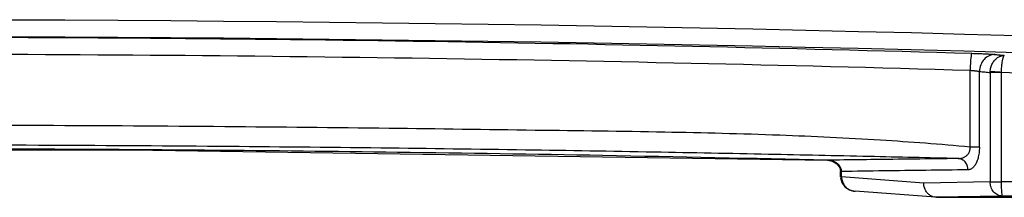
# Model space of a CAD drawing. Header units: inches. Extents: x 0 to 34, y 0 to 22.
# Tile 12 of 119: x 16.325 to 18.072, y 2.457 to 2.771. Entities that reach past the tile are written whole.
import ezdxf

# ---------------------------------------------------------------- set-up
doc = ezdxf.new("R2010")
doc.units = ezdxf.units.IN
doc.header["$LTSCALE"] = 1.87
doc.header["$MEASUREMENT"] = 0
doc.layers.get('0').update_dxf_attribs({"linetype": 'CONTINUOUS'})

msp = doc.modelspace()

# ---------------------------------------------------------------- linework, layer by layer
at = {"color": 7, "linetype": 'CONTINUOUS'}
for p, q in [((18.0109, 2.5461), (18.0109, 2.682)), ((18.0275, 2.546), (18.0275, 2.6799)), ((18.0466, 2.6779), (18.0465, 2.4845)), ((18.0659, 2.6779), (18.0466, 2.6779)), ((18.0659, 2.6784), (18.0659, 2.4845)), ((18.0275, 2.546), (18.0109, 2.546)), ((17.7812, 2.5029), (17.7831, 2.5029)), ((17.7812, 2.4932), (17.7812, 2.5029)), ((17.7831, 2.4932), (17.7831, 2.5029)), ((17.7812, 2.4932), (17.7831, 2.4932)), ((17.7812, 2.4915), (17.7831, 2.4917)), ((17.7812, 2.4915), (17.7832, 2.4836)), ((17.7813, 2.4914), (17.7832, 2.4836)), ((17.9288, 2.4823), (17.7831, 2.4932)), ((17.7832, 2.4836), (17.7887, 2.4758)), ((17.7832, 2.4836), (17.7886, 2.4759)), ((18.0465, 2.4845), (17.9288, 2.4823)), ((17.8068, 2.4681), (17.8068, 2.4681)), ((17.9498, 2.4574), (17.8069, 2.4681)), ((17.9517, 2.4573), (17.9498, 2.4574)), ((18.0677, 2.4595), (17.9512, 2.4573)), ((17.9512, 2.4573), (19.3698, 2.4573))]:
    msp.add_line(p, q, dxfattribs=at)
for points in [[(14.3018, 2.5228), (15.3265, 2.5396), (16.5214, 2.5413), (17.7578, 2.5227)], [(17.7578, 2.5228), (17.7667, 2.5211), (17.7748, 2.5163)], [(17.7748, 2.5163), (17.7798, 2.5094), (17.7812, 2.5029)], [(17.7886, 2.4759), (17.7969, 2.4705), (17.7971, 2.4704)], [(17.7887, 2.4758), (17.7973, 2.4703), (17.8068, 2.4681)]]:
    msp.add_lwpolyline(points, dxfattribs=at)
for radius in [75.259, 75.229]:
    msp.add_arc((16.0298, -72.4877), radius, 87.713042, 92.286958, dxfattribs=at)
for points, knots in [([(14.0455, 2.7119), (14.3759, 2.7216), (15.0373, 2.736), (16.0298, 2.7433), (17.0223, 2.736), (17.6837, 2.7216), (18.0141, 2.7119)], [0, 0, 0, 0, 0.249822, 0.5, 0.750177, 1, 1, 1, 1]), ([(14.0487, 2.682), (14.3785, 2.6916), (15.0389, 2.7061), (16.0298, 2.7133), (17.0207, 2.7061), (17.6811, 2.6916), (18.0109, 2.682)], [0, 0, 0, 0, 0.249823, 0.499999, 0.750177, 1, 1, 1, 1]), ([(18.0141, 2.7119), (18.0132, 2.7116), (18.0131, 2.7076), (18.0119, 2.7021), (18.0114, 2.6926), (18.011, 2.6857), (18.0109, 2.682)], [0, 0, 0, 0, 0.090257, 0.309286, 0.627824, 1, 1, 1, 1]), ([(18.0141, 2.7119), (18.0159, 2.7119), (18.0193, 2.7118), (18.0245, 2.7116), (18.0294, 2.7114), (18.0341, 2.7112), (18.0385, 2.711), (18.0426, 2.7108), (18.0464, 2.7105), (18.0498, 2.7103), (18.0528, 2.7101), (18.0546, 2.7099), (18.0555, 2.7098)], [0, 0, 0, 0, 0.128578, 0.252393, 0.371146, 0.484576, 0.592071, 0.692485, 0.784578, 0.867206, 0.939334, 1, 1, 1, 1]), ([(18.0555, 2.7098), (18.0519, 2.7099), (18.0445, 2.7083), (18.0353, 2.7016), (18.0291, 2.6916), (18.0275, 2.6838), (18.0275, 2.6799)], [0, 0, 0, 0, 0.238105, 0.484159, 0.739475, 1, 1, 1, 1]), ([(18.0466, 2.6793), (18.0466, 2.6806), (18.0469, 2.6831), (18.0477, 2.6868), (18.0489, 2.6905), (18.0505, 2.6939), (18.0523, 2.697), (18.0545, 2.6998), (18.0569, 2.7023), (18.0595, 2.7044), (18.0624, 2.706), (18.0653, 2.7072), (18.0684, 2.708), (18.0706, 2.7082), (18.0716, 2.7082)], [0, 0, 0, 0, 0.090593, 0.181373, 0.272431, 0.362194, 0.448795, 0.53209, 0.613808, 0.69467, 0.77333, 0.848898, 0.921838, 1, 1, 1, 1]), ([(18.0555, 2.7098), (18.0582, 2.7096), (18.0635, 2.709), (18.0689, 2.7085), (18.0716, 2.7082)], [0, 0, 0, 0, 0.500001, 1, 1, 1, 1]), ([(18.0716, 2.7082), (18.0714, 2.7081), (18.0709, 2.7078), (18.0702, 2.7069), (18.0696, 2.7055), (18.069, 2.7038), (18.0685, 2.7016), (18.0679, 2.699), (18.0674, 2.6962), (18.067, 2.693), (18.0666, 2.6895), (18.0663, 2.6859), (18.066, 2.6822), (18.0659, 2.6796), (18.0659, 2.6784)], [0, 0, 0, 0, 0.025376, 0.059254, 0.106147, 0.166969, 0.240627, 0.324641, 0.418318, 0.522511, 0.63606, 0.755409, 0.877125, 1, 1, 1, 1]), ([(18.0109, 2.682), (18.0116, 2.6819), (18.013, 2.6818), (18.0151, 2.6816), (18.017, 2.6814), (18.0189, 2.6812), (18.0207, 2.681), (18.0223, 2.6808), (18.0238, 2.6806), (18.0252, 2.6803), (18.0264, 2.6801), (18.0271, 2.6799), (18.0275, 2.6799)], [0, 0, 0, 0, 0.12792, 0.251205, 0.369544, 0.482684, 0.590028, 0.690446, 0.782719, 0.865724, 0.938456, 1, 1, 1, 1]), ([(18.0275, 2.6799), (18.0306, 2.6795), (18.037, 2.6789), (18.0434, 2.6782), (18.0466, 2.6779)], [0, 0, 0, 0, 0.498644, 1, 1, 1, 1]), ([(18.0465, 2.6779), (18.0465, 2.6782), (18.0465, 2.6786), (18.0466, 2.6791), (18.0466, 2.6793)], [0, 0, 0, 0, 0.498283, 1, 1, 1, 1]), ([(18.0659, 2.6782), (18.0633, 2.6783), (18.0584, 2.6788), (18.052, 2.679), (18.0481, 2.6792), (18.0466, 2.6793)], [0, 0, 0, 0, 0.405327, 0.756861, 1, 1, 1, 1]), ([(18.0659, 2.6784), (18.2273, 2.6744), (18.5498, 2.6654), (18.8723, 2.6546), (19.0335, 2.6488)], [0, 0, 0, 0, 0.500313, 1, 1, 1, 1]), ([(18.0109, 2.5461), (17.9581, 2.5509), (17.8456, 2.5594), (17.665, 2.5679), (17.4607, 2.573), (17.2297, 2.5757), (16.9696, 2.5794), (16.678, 2.5823), (16.3549, 2.5844), (16.0128, 2.585), (15.6726, 2.5842), (15.3557, 2.5821), (15.0704, 2.5791), (14.8164, 2.5756), (14.5905, 2.5728), (14.3902, 2.5677), (14.2125, 2.5593), (14.1012, 2.5509), (14.0487, 2.5461)], [0, 0, 0, 0, 0.040162, 0.085325, 0.13685, 0.194816, 0.260203, 0.333675, 0.415513, 0.504756, 0.592559, 0.673002, 0.744639, 0.808465, 0.865301, 0.915567, 0.960089, 1, 1, 1, 1]), ([(17.9897, 2.5257), (17.937, 2.527), (17.8249, 2.5296), (17.6451, 2.5334), (17.442, 2.5373), (17.2129, 2.5411), (16.9555, 2.5445), (16.6675, 2.5474), (16.3492, 2.5494), (16.0128, 2.55), (15.6783, 2.5492), (15.366, 2.5472), (15.0843, 2.5443), (14.8328, 2.5409), (14.6088, 2.5371), (14.4098, 2.5333), (14.233, 2.5295), (14.1222, 2.527), (14.0699, 2.5257)], [0, 0, 0, 0, 0.040322, 0.085817, 0.137601, 0.195772, 0.261224, 0.334588, 0.416184, 0.504762, 0.592019, 0.672186, 0.743759, 0.807633, 0.864651, 0.915198, 0.959967, 1, 1, 1, 1]), ([(16.5017, 2.5415), (16.4509, 2.5418), (16.3026, 2.5426), (16.0622, 2.5431), (15.7855, 2.5427), (15.5449, 2.5415), (15.3965, 2.5403), (15.3351, 2.5397)], [0, 0, 0, 0, 0.130555, 0.381347, 0.618317, 0.842115, 1, 1, 1, 1]), ([(17.7578, 2.5228), (17.6249, 2.5259), (17.3707, 2.5312), (17.005, 2.5369), (16.7316, 2.5398), (16.5795, 2.5409), (16.5388, 2.5412)], [0, 0, 0, 0, 0.327144, 0.625679, 0.899993, 1, 1, 1, 1]), ([(17.9897, 2.5257), (17.9907, 2.5257), (17.9926, 2.5258), (17.9953, 2.5263), (17.9979, 2.527), (18.0003, 2.528), (18.0025, 2.5292), (18.0045, 2.5306), (18.0063, 2.5323), (18.0078, 2.5341), (18.0091, 2.5362), (18.0101, 2.5385), (18.0107, 2.5409), (18.011, 2.5434), (18.011, 2.5452), (18.0109, 2.546)], [0, 0, 0, 0, 0.086875, 0.171275, 0.252559, 0.330453, 0.405319, 0.477977, 0.549631, 0.621357, 0.694081, 0.768274, 0.843955, 0.921183, 1, 1, 1, 1]), ([(18.0275, 2.546), (18.0275, 2.5443), (18.0274, 2.541), (18.0269, 2.536), (18.0261, 2.5312), (18.0251, 2.5268), (18.0239, 2.5227), (18.0224, 2.519), (18.0208, 2.5157), (18.0189, 2.5129), (18.0169, 2.5105), (18.0148, 2.5085), (18.0124, 2.507), (18.0099, 2.506), (18.0082, 2.5058), (18.0073, 2.5058)], [0, 0, 0, 0, 0.104709, 0.207647, 0.30701, 0.401139, 0.488691, 0.569343, 0.643612, 0.712301, 0.77634, 0.836391, 0.893074, 0.947176, 1, 1, 1, 1]), ([(17.7813, 2.5102), (17.7809, 2.511), (17.78, 2.5125), (17.7783, 2.5145), (17.7764, 2.5163), (17.7742, 2.518), (17.7718, 2.5194), (17.7693, 2.5206), (17.7666, 2.5215), (17.7637, 2.5222), (17.7618, 2.5225), (17.7608, 2.5226)], [0, 0, 0, 0, 0.104106, 0.209865, 0.317437, 0.426751, 0.537578, 0.650069, 0.76448, 0.881143, 1, 1, 1, 1]), ([(17.9897, 2.5257), (17.9639, 2.5255), (17.9124, 2.5248), (17.8395, 2.5239), (17.7924, 2.5233), (17.7711, 2.523)], [0, 0, 0, 0, 0.353454, 0.707015, 1, 1, 1, 1]), ([(18.0073, 2.5058), (18.0073, 2.5083), (18.0064, 2.5134), (18.0026, 2.5199), (17.9968, 2.5245), (17.992, 2.5257), (17.9897, 2.5257)], [0, 0, 0, 0, 0.260916, 0.515768, 0.761455, 1, 1, 1, 1]), ([(17.7831, 2.5029), (17.7831, 2.5037), (17.7829, 2.5054), (17.7823, 2.5079), (17.7817, 2.5094), (17.7813, 2.5102)], [0, 0, 0, 0, 0.330776, 0.663462, 1, 1, 1, 1]), ([(18.0073, 2.5058), (17.9824, 2.5055), (17.9326, 2.5049), (17.8578, 2.5039), (17.808, 2.5032), (17.7831, 2.5029)], [0, 0, 0, 0, 0.333336, 0.666669, 1, 1, 1, 1]), ([(19.3734, 2.4984), (19.2826, 2.4985), (19.0978, 2.4988), (18.8187, 2.4943), (18.5475, 2.4888), (18.2964, 2.4846), (18.1397, 2.4845), (18.0659, 2.4845)], [0, 0, 0, 0, 0.208227, 0.423904, 0.64049, 0.830507, 1, 1, 1, 1]), ([(17.7831, 2.4932), (17.7831, 2.493), (17.7831, 2.4924), (17.7831, 2.4919), (17.7831, 2.4917)], [0, 0, 0, 0, 0.494837, 1, 1, 1, 1]), ([(17.7838, 2.487), (17.7841, 2.4857), (17.7849, 2.4833), (17.7866, 2.4801), (17.7885, 2.4774), (17.7908, 2.475), (17.7924, 2.4736), (17.7933, 2.473)], [0, 0, 0, 0, 0.232963, 0.437724, 0.625433, 0.807905, 1, 1, 1, 1]), ([(17.9456, 2.4581), (17.9436, 2.4587), (17.9399, 2.4604), (17.9351, 2.4644), (17.9315, 2.4697), (17.9292, 2.4758), (17.9287, 2.4802), (17.9288, 2.4823)], [0, 0, 0, 0, 0.191171, 0.387531, 0.589011, 0.794068, 1, 1, 1, 1]), ([(18.0677, 2.4595), (18.0663, 2.4595), (18.0635, 2.4598), (18.0594, 2.4613), (18.0557, 2.4637), (18.0525, 2.4668), (18.0499, 2.4706), (18.048, 2.4749), (18.0468, 2.4796), (18.0465, 2.4829), (18.0465, 2.4845)], [0, 0, 0, 0, 0.116357, 0.233762, 0.353208, 0.47578, 0.602089, 0.732176, 0.86548, 1, 1, 1, 1]), ([(18.0465, 2.4845), (18.0481, 2.4845), (18.0519, 2.4845), (18.0584, 2.4845), (18.0632, 2.4845), (18.0659, 2.4845)], [0, 0, 0, 0, 0.24285, 0.594727, 1, 1, 1, 1]), ([(18.0659, 2.4845), (18.0659, 2.4829), (18.0659, 2.4797), (18.0661, 2.4751), (18.0664, 2.4708), (18.0667, 2.4671), (18.067, 2.4644), (18.0672, 2.4626), (18.0673, 2.4617), (18.0674, 2.461), (18.0674, 2.4606), (18.0675, 2.4603), (18.0676, 2.46), (18.0676, 2.4598), (18.0677, 2.4597), (18.0677, 2.4596), (18.0677, 2.4595), (18.0677, 2.4595), (18.0677, 2.4595)], [0, 0, 0, 0, 0.193544, 0.380419, 0.55223, 0.7028, 0.826759, 0.877374, 0.919728, 0.937654, 0.953362, 0.966827, 0.978027, 0.986939, 0.993547, 0.997856, 0.999175, 1, 1, 1, 1]), ([(17.7933, 2.473), (17.7943, 2.4723), (17.7962, 2.4711), (17.7982, 2.4702), (17.7991, 2.4698)], [0, 0, 0, 0, 0.552297, 1, 1, 1, 1]), ([(17.7991, 2.4698), (17.7994, 2.4697), (17.8011, 2.4691), (17.8037, 2.4684), (17.806, 2.4681), (17.8068, 2.4681)], [0, 0, 0, 0, 0.129933, 0.677719, 1, 1, 1, 1]), ([(19.3688, 2.4584), (19.2784, 2.4585), (19.0947, 2.4586), (18.8171, 2.4589), (18.5474, 2.4592), (18.2974, 2.4594), (18.1413, 2.4595), (18.0677, 2.4595)], [0, 0, 0, 0, 0.208238, 0.423661, 0.640064, 0.830283, 1, 1, 1, 1])]:
    msp.add_open_spline(points, degree=3, knots=knots, dxfattribs=at)
for points in [[(16.5388, 2.5412), (16.5264, 2.5413), (16.5141, 2.5414), (16.5017, 2.5415)], [(17.7711, 2.523), (17.7667, 2.5229), (17.7623, 2.5228), (17.7578, 2.5228)], [(17.7596, 2.5227), (17.759, 2.5227), (17.7584, 2.5228), (17.7578, 2.5228)], [(17.7608, 2.5226), (17.7604, 2.5226), (17.76, 2.5227), (17.7596, 2.5227)], [(17.7831, 2.4917), (17.7832, 2.4901), (17.7834, 2.4886), (17.7838, 2.487)], [(17.9498, 2.4574), (17.9483, 2.4575), (17.9469, 2.4577), (17.9456, 2.4581)]]:
    msp.add_open_spline(points, degree=3, dxfattribs=at)

doc.saveas('drawing.dxf')
